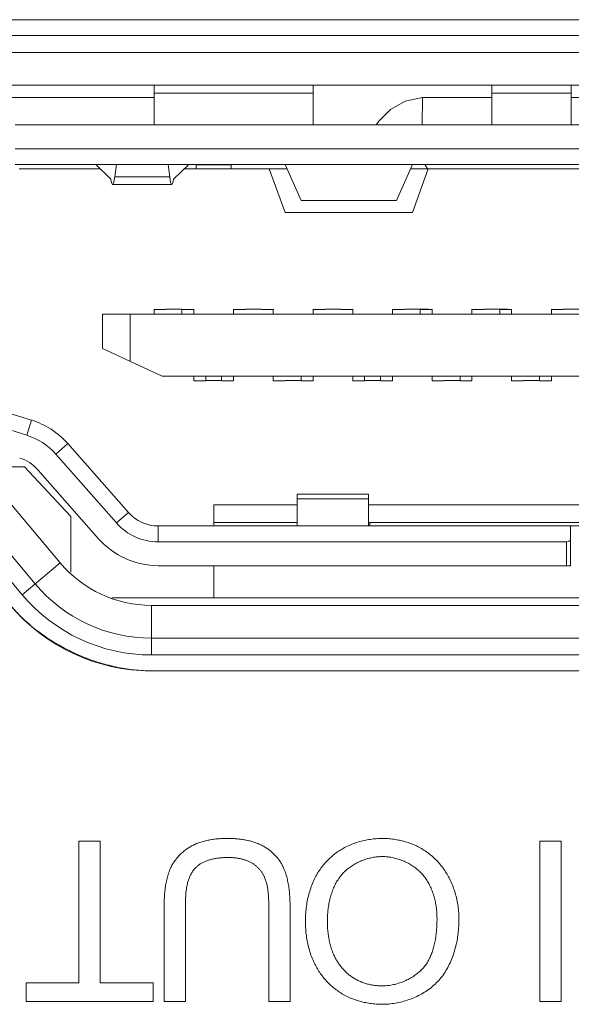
# Model space of a CAD drawing. Header units: millimetres. Extents: x 3925 to 5043, y -86 to 778.
# Tile 87 of 256: x 4316.02 to 4317.76, y -9.51 to -6.41. Entities that reach past the tile are written whole.
import ezdxf

# ---------------------------------------------------------------- set-up
doc = ezdxf.new("R2010")
doc.units = ezdxf.units.MM
doc.header["$LTSCALE"] = 46.255
for name, color, linetype in [('11_190F4G00BDXF_CONTINUOUS_LINE', 7, 'CONTINUOUS'), ('H30K-IO-LABEDXF_CONTINUOUS_LINE', 7, 'CONTINUOUS'), ('H30K-REAR-CODXF_CONTINUOUS_LINE', 7, 'CONTINUOUS'), ('H60-LSM-BASEDXF_CONTINUOUS_LINE', 7, 'CONTINUOUS'), ('LABEL-IO-H30DXF_CONTINUOUS_LINE', 7, 'CONTINUOUS')]:
    doc.layers.add(name, color=color, linetype=linetype)

msp = doc.modelspace()

# ---------------------------------------------------------------- linework, layer by layer
at = {"layer": '11_190F4G00BDXF_CONTINUOUS_LINE', "color": 7, "linetype": 'Continuous', "lineweight": 0}
for p, q in [((4316.4463, -6.6152), (4316.4463, -6.7402)), ((4316.9463, -6.7402), (4316.9463, -6.6152)), ((4317.5088, -6.6152), (4317.5088, -6.7402)), ((4317.7588, -6.7402), (4317.7588, -6.6152)), ((4316.4463, -6.6402), (4316.9463, -6.6402)), ((4317.5088, -6.6402), (4317.7588, -6.6402)), ((4319.2588, -6.7402), (4316.0088, -6.7402)), ((4319.2588, -6.8152), (4316.0088, -6.8152)), ((4319.2588, -6.8652), (4316.0088, -6.8652)), ((4316.0213, -6.8789), (4316.2769, -6.8789)), ((4316.2626, -6.8652), (4316.31, -6.9108)), ((4316.3224, -6.9038), (4316.3274, -6.8652)), ((4316.4953, -6.9038), (4316.4903, -6.8652)), ((4316.5551, -6.8652), (4316.5077, -6.9108)), ((4316.5408, -6.8789), (4316.865, -6.8789)), ((4316.6888, -6.8664), (4316.5788, -6.8664)), ((4316.5788, -6.8664), (4316.5788, -6.8789)), ((4316.6888, -6.8789), (4316.6888, -6.8664)), ((4316.8088, -6.8789), (4316.8588, -7.0164)), ((4316.9088, -6.9777), (4316.8588, -6.8652)), ((4317.2588, -6.8652), (4317.2088, -6.9777)), ((4317.2527, -6.8789), (4318.015, -6.8789)), ((4317.2588, -7.0164), (4317.3089, -6.8789)), ((4316.4953, -6.9038), (4316.3224, -6.9038)), ((4316.3157, -6.9277), (4316.502, -6.9277)), ((4317.2088, -6.9777), (4316.9088, -6.9777)), ((4317.2588, -7.0164), (4316.8588, -7.0164)), ((4316.2838, -7.3364), (4318.9838, -7.3364)), ((4316.2838, -7.3364), (4316.2838, -7.444)), ((4316.3713, -7.4848), (4316.3713, -7.3364)), ((4316.4465, -7.3205), (4316.4463, -7.321)), ((4316.4463, -7.3214), (4316.4838, -7.3214)), ((4316.4463, -7.3214), (4316.4463, -7.3364)), ((4316.4838, -7.3205), (4316.5338, -7.3205)), ((4316.5338, -7.3364), (4316.5338, -7.321)), ((4316.5713, -7.3214), (4316.5338, -7.3214)), ((4316.5713, -7.321), (4316.5715, -7.3204)), ((4316.5713, -7.3364), (4316.5713, -7.3214)), ((4316.6965, -7.3204), (4316.6963, -7.3209)), ((4316.7338, -7.3214), (4316.6963, -7.3214)), ((4316.6963, -7.3214), (4316.6963, -7.3364)), ((4316.7338, -7.3205), (4316.7839, -7.3204)), ((4316.7839, -7.3214), (4316.8213, -7.3214)), ((4316.8213, -7.3209), (4316.8215, -7.3204)), ((4316.8213, -7.3364), (4316.8213, -7.3214)), ((4316.9465, -7.3203), (4316.9463, -7.3209)), ((4316.9838, -7.3214), (4316.9463, -7.3214)), ((4316.9463, -7.3214), (4316.9463, -7.3364)), ((4316.9838, -7.3204), (4317.0339, -7.3204)), ((4317.0339, -7.3214), (4317.0713, -7.3214)), ((4317.0713, -7.3209), (4317.0715, -7.3203)), ((4317.0713, -7.3364), (4317.0713, -7.3214)), ((4317.1965, -7.3202), (4317.1963, -7.3209)), ((4317.2338, -7.3214), (4317.1963, -7.3214)), ((4317.1963, -7.3214), (4317.1963, -7.3364)), ((4317.2338, -7.3203), (4317.2838, -7.3203)), ((4317.2838, -7.3203), (4317.2991, -7.3203)), ((4317.2838, -7.3364), (4317.2838, -7.3209)), ((4317.2838, -7.3214), (4317.3213, -7.3214)), ((4317.2991, -7.3203), (4317.3085, -7.3203)), ((4317.3213, -7.3208), (4317.3215, -7.3202)), ((4317.3213, -7.3364), (4317.3213, -7.3214)), ((4317.4465, -7.3202), (4317.4463, -7.3208)), ((4317.4838, -7.3214), (4317.4463, -7.3214)), ((4317.4463, -7.3214), (4317.4463, -7.3364)), ((4317.4838, -7.3202), (4317.5338, -7.3202)), ((4317.5338, -7.3202), (4317.5491, -7.3202)), ((4317.5338, -7.3364), (4317.5338, -7.3202)), ((4317.5338, -7.3214), (4317.5713, -7.3214)), ((4317.5491, -7.3202), (4317.5585, -7.3202)), ((4317.5713, -7.3208), (4317.5715, -7.3201)), ((4317.5713, -7.3364), (4317.5713, -7.3214)), ((4317.6965, -7.3201), (4317.6963, -7.3208)), ((4317.7338, -7.3214), (4317.6963, -7.3214)), ((4317.6963, -7.3214), (4317.6963, -7.3364)), ((4317.7338, -7.3202), (4317.7838, -7.3201)), ((4316.2838, -7.444), (4316.4713, -7.5314)), ((4316.4713, -7.5314), (4318.7963, -7.5314)), ((4316.5713, -7.5314), (4316.5713, -7.5459)), ((4316.6088, -7.5455), (4316.6088, -7.5314)), ((4316.6588, -7.5314), (4316.6588, -7.5455)), ((4316.6963, -7.5459), (4316.6963, -7.5314)), ((4316.8213, -7.5314), (4316.8213, -7.5459)), ((4316.9088, -7.5314), (4316.9088, -7.5459)), ((4316.9463, -7.5459), (4316.9463, -7.5314)), ((4317.0713, -7.5314), (4317.0713, -7.5459)), ((4317.1088, -7.5454), (4317.1088, -7.5315)), ((4317.1588, -7.5314), (4317.1588, -7.5459)), ((4317.1963, -7.5459), (4317.1963, -7.5314)), ((4317.3213, -7.5314), (4317.3213, -7.5459)), ((4317.4088, -7.5314), (4317.4088, -7.5459)), ((4317.4463, -7.5459), (4317.4463, -7.5314)), ((4317.5713, -7.5314), (4317.5713, -7.5459)), ((4317.6588, -7.5314), (4317.6588, -7.5459)), ((4317.6963, -7.5459), (4317.6963, -7.5314)), ((4316.6089, -7.5459), (4316.5713, -7.5459)), ((4316.6088, -7.5459), (4316.5713, -7.5459)), ((4316.6089, -7.545), (4316.6589, -7.5449)), ((4316.6963, -7.5459), (4316.6588, -7.5459)), ((4316.6589, -7.5459), (4316.6963, -7.5459)), ((4316.8589, -7.5459), (4316.8213, -7.5459)), ((4316.8589, -7.5459), (4316.8213, -7.5459)), ((4316.8589, -7.5449), (4316.9088, -7.5449)), ((4316.9089, -7.5459), (4316.9463, -7.5459)), ((4317.1089, -7.5459), (4317.0713, -7.5459)), ((4317.1089, -7.5449), (4317.1588, -7.5448)), ((4317.1588, -7.5459), (4317.1963, -7.5459)), ((4317.3589, -7.5459), (4317.3213, -7.5459)), ((4317.3589, -7.5448), (4317.4088, -7.5448)), ((4317.4088, -7.5459), (4317.4463, -7.5459)), ((4317.6089, -7.5459), (4317.5713, -7.5459)), ((4317.6089, -7.5447), (4317.6588, -7.5447)), ((4317.6588, -7.5459), (4317.6963, -7.5459)), ((4315.9721, -7.6423), (4316.0601, -7.6694)), ((4316.0601, -7.6694), (4316.0454, -7.7172)), ((4316.0454, -7.7172), (4315.9574, -7.6901)), ((4316.1367, -7.7762), (4316.1743, -7.7432)), ((4316.1743, -7.7432), (4316.3653, -7.9602)), ((4316.1367, -7.7762), (4316.3277, -7.9933)), ((4316.0388, -7.8164), (4315.8963, -7.8164)), ((4316.0388, -7.8164), (4316.1838, -7.9733)), ((4316.2714, -8.0428), (4316.0804, -7.8258)), ((4317.1213, -7.9027), (4316.8963, -7.9027)), ((4316.8963, -7.9027), (4316.8963, -8.0027)), ((4317.1213, -8.0027), (4317.1213, -7.9027)), ((4317.1213, -7.9177), (4316.8963, -7.9177)), ((4316.3653, -7.9602), (4316.3277, -7.9933)), ((4316.6338, -7.9364), (4316.8963, -7.9364)), ((4316.6338, -8.0027), (4316.6338, -7.9364)), ((4317.1213, -7.9364), (4318.1463, -7.9364)), ((4316.1838, -7.9733), (4316.1838, -8.1481)), ((4316.8963, -7.9914), (4316.6338, -7.9914)), ((4316.6338, -7.9922), (4316.8963, -7.9922)), ((4318.1463, -7.9914), (4317.1213, -7.9914)), ((4317.1213, -7.9922), (4318.1463, -7.9922)), ((4317.1252, -8.0027), (4317.1252, -7.9914)), ((4316.4591, -8.0027), (4318.8086, -8.0027)), ((4316.4591, -8.0527), (4316.4591, -8.0027)), ((4317.7563, -8.1277), (4317.7563, -8.0027)), ((4317.7438, -8.0527), (4316.4591, -8.0527)), ((4317.7438, -8.1277), (4317.7438, -8.0527)), ((4316.4591, -8.1277), (4317.7563, -8.1277)), ((4316.6338, -8.2289), (4316.6338, -8.1277)), ((4318.9543, -8.2289), (4316.3133, -8.2289))]:
    msp.add_line(p, q, dxfattribs=at)
for centre, radius, start, end in [((4315.9866, -7.9083), 0.25, 41.3478, 72.8973), ((4315.9866, -7.9083), 0.2, 41.3478, 72.8975), ((4315.9866, -7.9083), 0.125, 41.3478, 72.8973), ((4316.4591, -7.8777), 0.125, 221.3478, 270), ((4316.4591, -7.8777), 0.175, 221.3472, 270), ((4316.4591, -7.8777), 0.25, 221.3478, 270)]:
    msp.add_arc(centre, radius, start, end, dxfattribs=at)
for centre, major_axis, ratio, start_param, end_param in [((4316.3157, -6.7527), (0, 0.175), 0.075758, 2.698682, 3.670149), ((4316.502, -6.7527), (0, 0.175), 0.075758, -3.670149, -2.698682), ((4317.7438, -8.0454), (0.0125, 0), 0.57735, -1.570796, 0)]:
    msp.add_ellipse(centre, major_axis=major_axis, ratio=ratio, start_param=start_param, end_param=end_param, dxfattribs=at)
at = {"layer": 'H30K-IO-LABEDXF_CONTINUOUS_LINE', "color": 7, "linetype": 'Continuous', "lineweight": 0}
for p, q in [((4315.8838, -6.409), (4319.3838, -6.409)), ((4318.8296, -8.4586), (4316.438, -8.4586)), ((4316.2098, -8.9948), (4316.2768, -8.9948)), ((4316.2098, -9.4407), (4316.2098, -8.9948)), ((4316.2768, -8.9948), (4316.2768, -9.4407)), ((4317.6597, -8.9948), (4317.7267, -8.9948)), ((4317.6597, -9.5), (4317.6597, -8.9948)), ((4317.7267, -8.9948), (4317.7267, -9.5)), ((4316.5447, -9.2025), (4316.5446, -9.5)), ((4316.5447, -9.1965), (4316.5447, -9.2025)), ((4316.8071, -9.1957), (4316.807, -9.1893)), ((4316.8071, -9.2021), (4316.8071, -9.1957)), ((4316.8071, -9.5), (4316.8071, -9.2021)), ((4316.8741, -9.2038), (4316.8741, -9.5)), ((4316.0433, -9.4407), (4316.2098, -9.4407)), ((4316.0433, -9.5), (4316.0433, -9.4407)), ((4316.2768, -9.4407), (4316.4433, -9.4407)), ((4316.4433, -9.4407), (4316.4433, -9.5)), ((4316.4433, -9.5), (4316.0433, -9.5)), ((4316.5446, -9.5), (4316.4776, -9.5)), ((4316.8741, -9.5), (4316.8071, -9.5)), ((4317.7267, -9.5), (4317.6597, -9.5))]:
    msp.add_line(p, q, dxfattribs=at)
for points in [[(4316.0745, -8.3293), (4316.0692, -8.3252), (4316.064, -8.3209), (4316.0588, -8.3166), (4316.0537, -8.3123), (4316.0486, -8.3079), (4316.0436, -8.3034), (4316.0386, -8.2989), (4316.0337, -8.2943), (4316.0289, -8.2897), (4316.0242, -8.2851), (4316.0195, -8.2804), (4316.0149, -8.2756), (4316.0103, -8.2708), (4316.0059, -8.2659), (4316.0015, -8.261), (4315.9971, -8.2561), (4315.9929, -8.2511)], [(4316.1013, -8.349), (4316.0983, -8.3469), (4316.0952, -8.3448), (4316.0922, -8.3426), (4316.0892, -8.3404), (4316.0863, -8.3383), (4316.0833, -8.3361), (4316.0804, -8.3338), (4316.0775, -8.3316), (4316.0745, -8.3293)], [(4316.1307, -8.3682), (4316.1274, -8.3661), (4316.1241, -8.3641), (4316.1208, -8.362), (4316.1175, -8.3599), (4316.1142, -8.3577), (4316.111, -8.3556), (4316.1077, -8.3534), (4316.1045, -8.3512), (4316.1013, -8.349)], [(4316.1658, -8.3881), (4316.1623, -8.3863), (4316.1587, -8.3843), (4316.1551, -8.3824), (4316.1516, -8.3804), (4316.1481, -8.3784), (4316.1446, -8.3764), (4316.1411, -8.3744), (4316.1376, -8.3723), (4316.1341, -8.3703), (4316.1307, -8.3682)], [(4316.2221, -8.4144), (4316.2173, -8.4124), (4316.2125, -8.4104), (4316.2078, -8.4083), (4316.2031, -8.4062), (4316.1983, -8.4041), (4316.1936, -8.4019), (4316.189, -8.3997), (4316.1843, -8.3975), (4316.1796, -8.3952), (4316.175, -8.3929), (4316.1704, -8.3905), (4316.1658, -8.3881)], [(4316.2931, -8.4385), (4316.2875, -8.4369), (4316.282, -8.4354), (4316.2765, -8.4337), (4316.271, -8.432), (4316.2655, -8.4303), (4316.26, -8.4284), (4316.2546, -8.4266), (4316.2491, -8.4247), (4316.2437, -8.4227), (4316.2383, -8.4207), (4316.2328, -8.4186), (4316.2275, -8.4165), (4316.2221, -8.4144)], [(4316.3259, -8.4465), (4316.3223, -8.4457), (4316.3186, -8.4449), (4316.315, -8.444), (4316.3113, -8.4432), (4316.3077, -8.4423), (4316.304, -8.4414), (4316.3004, -8.4404), (4316.2967, -8.4395), (4316.2931, -8.4385)], [(4316.438, -8.4586), (4316.4315, -8.4586), (4316.4249, -8.4585), (4316.4183, -8.4583), (4316.4118, -8.4579), (4316.4052, -8.4576), (4316.3986, -8.4571), (4316.392, -8.4565), (4316.3854, -8.4559), (4316.3788, -8.4552), (4316.3722, -8.4544), (4316.3656, -8.4535), (4316.3589, -8.4525), (4316.3523, -8.4515), (4316.3457, -8.4503), (4316.3391, -8.4491), (4316.3325, -8.4478), (4316.3259, -8.4465)], [(4316.5569, -9.0145), (4316.56, -9.0126), (4316.5632, -9.0108), (4316.5664, -9.009), (4316.5697, -9.0073), (4316.573, -9.0058), (4316.5764, -9.0042), (4316.5798, -9.0028), (4316.5832, -9.0014), (4316.5867, -9.0001), (4316.5901, -8.9989), (4316.5937, -8.9977), (4316.5972, -8.9966), (4316.6008, -8.9956), (4316.6044, -8.9946), (4316.608, -8.9937), (4316.6117, -8.9928), (4316.6153, -8.992), (4316.619, -8.9913), (4316.6227, -8.9906), (4316.6264, -8.99), (4316.6301, -8.9894), (4316.6338, -8.9889), (4316.6375, -8.9884), (4316.6413, -8.988), (4316.645, -8.9877), (4316.6487, -8.9874), (4316.6525, -8.9871), (4316.6562, -8.9869), (4316.6599, -8.9867), (4316.6636, -8.9865), (4316.6673, -8.9864), (4316.671, -8.9864), (4316.6747, -8.9864)], [(4316.6747, -8.9864), (4316.6785, -8.9864), (4316.6824, -8.9864), (4316.6862, -8.9865), (4316.6901, -8.9867), (4316.6939, -8.9868), (4316.6978, -8.987), (4316.7017, -8.9873), (4316.7055, -8.9876), (4316.7094, -8.988), (4316.7133, -8.9884), (4316.7171, -8.9888), (4316.721, -8.9893), (4316.7248, -8.9899), (4316.7287, -8.9905), (4316.7325, -8.9912), (4316.7363, -8.9919), (4316.7401, -8.9927), (4316.7439, -8.9935), (4316.7477, -8.9944), (4316.7514, -8.9954), (4316.7551, -8.9965), (4316.7588, -8.9976), (4316.7624, -8.9987), (4316.7661, -9), (4316.7697, -9.0013), (4316.7732, -9.0027), (4316.7768, -9.0042), (4316.7803, -9.0057), (4316.7837, -9.0073), (4316.7871, -9.0091), (4316.7905, -9.0108)], [(4317.0412, -9.0175), (4317.0453, -9.0153), (4317.0495, -9.0132), (4317.0538, -9.0111), (4317.0581, -9.0091), (4317.0624, -9.0072), (4317.0668, -9.0054), (4317.0712, -9.0037), (4317.0756, -9.002), (4317.0801, -9.0004), (4317.0846, -8.9989), (4317.0891, -8.9975), (4317.0937, -8.9962), (4317.0983, -8.9949), (4317.1029, -8.9938), (4317.1076, -8.9927), (4317.1122, -8.9917), (4317.1169, -8.9908), (4317.1216, -8.9899), (4317.1263, -8.9892), (4317.131, -8.9885), (4317.1357, -8.988), (4317.1404, -8.9875), (4317.1451, -8.9871), (4317.1498, -8.9868), (4317.1545, -8.9865), (4317.1593, -8.9864), (4317.1639, -8.9864)], [(4317.1639, -8.9864), (4317.1685, -8.9864), (4317.1731, -8.9865), (4317.1777, -8.9867), (4317.1823, -8.987), (4317.1869, -8.9874), (4317.1914, -8.9878), (4317.196, -8.9884), (4317.2006, -8.989), (4317.2052, -8.9897), (4317.2098, -8.9905), (4317.2143, -8.9913), (4317.2189, -8.9923), (4317.2234, -8.9933), (4317.2279, -8.9944), (4317.2324, -8.9956), (4317.2369, -8.9969), (4317.2413, -8.9982), (4317.2457, -8.9996), (4317.2501, -9.0012), (4317.2544, -9.0028), (4317.2587, -9.0044), (4317.263, -9.0062), (4317.2672, -9.008), (4317.2714, -9.01), (4317.2755, -9.012), (4317.2796, -9.0141), (4317.2837, -9.0162), (4317.2876, -9.0185), (4317.2915, -9.0208)], [(4316.4948, -9.0873), (4316.4959, -9.0845), (4316.4971, -9.0817), (4316.4983, -9.079), (4316.4996, -9.0763), (4316.501, -9.0736), (4316.5025, -9.071), (4316.504, -9.0683), (4316.5055, -9.0657), (4316.5072, -9.0632), (4316.5088, -9.0606), (4316.5106, -9.0581), (4316.5124, -9.0556), (4316.5142, -9.0532), (4316.5161, -9.0508), (4316.518, -9.0484), (4316.52, -9.0461), (4316.522, -9.0438), (4316.5241, -9.0415), (4316.5262, -9.0393), (4316.5284, -9.0371), (4316.5306, -9.035), (4316.5328, -9.0329), (4316.5351, -9.0308), (4316.5374, -9.0288), (4316.5397, -9.0268), (4316.5421, -9.0249), (4316.5445, -9.0231), (4316.5469, -9.0213), (4316.5494, -9.0195), (4316.5518, -9.0178), (4316.5543, -9.0161), (4316.5569, -9.0145)], [(4316.7905, -9.0108), (4316.7931, -9.0123), (4316.7957, -9.0138), (4316.7983, -9.0154), (4316.8008, -9.017), (4316.8033, -9.0187), (4316.8058, -9.0205), (4316.8083, -9.0223), (4316.8107, -9.0242), (4316.8131, -9.0261), (4316.8154, -9.0281), (4316.8177, -9.0301), (4316.82, -9.0322), (4316.8222, -9.0343), (4316.8244, -9.0364), (4316.8265, -9.0386), (4316.8286, -9.0409), (4316.8307, -9.0432), (4316.8327, -9.0455), (4316.8346, -9.0479), (4316.8365, -9.0503), (4316.8384, -9.0527), (4316.8402, -9.0552), (4316.8419, -9.0577), (4316.8436, -9.0603), (4316.8452, -9.0628), (4316.8468, -9.0655), (4316.8483, -9.0681), (4316.8497, -9.0707), (4316.8511, -9.0734), (4316.8524, -9.0761), (4316.8537, -9.0789), (4316.8548, -9.0816)], [(4316.9533, -9.1093), (4316.9553, -9.1055), (4316.9574, -9.1018), (4316.9595, -9.0981), (4316.9617, -9.0944), (4316.964, -9.0908), (4316.9663, -9.0872), (4316.9687, -9.0837), (4316.9712, -9.0801), (4316.9738, -9.0767), (4316.9764, -9.0732), (4316.9791, -9.0699), (4316.9819, -9.0665), (4316.9847, -9.0633), (4316.9876, -9.06), (4316.9906, -9.0569), (4316.9936, -9.0538), (4316.9967, -9.0507), (4316.9998, -9.0477), (4317.003, -9.0448), (4317.0062, -9.042), (4317.0095, -9.0392), (4317.0128, -9.0365), (4317.0162, -9.0338), (4317.0196, -9.0313), (4317.0231, -9.0288), (4317.0267, -9.0264), (4317.0302, -9.024), (4317.0338, -9.0218), (4317.0375, -9.0196), (4317.0412, -9.0175)], [(4316.6805, -9.0463), (4316.6779, -9.0464), (4316.6753, -9.0464), (4316.6727, -9.0464), (4316.6701, -9.0465), (4316.6675, -9.0466), (4316.6648, -9.0468), (4316.6622, -9.0469), (4316.6595, -9.0471), (4316.6569, -9.0473), (4316.6542, -9.0476), (4316.6515, -9.0479), (4316.6488, -9.0482), (4316.6462, -9.0485), (4316.6435, -9.0489), (4316.6408, -9.0493), (4316.6382, -9.0498), (4316.6355, -9.0503), (4316.6329, -9.0508), (4316.6303, -9.0514), (4316.6277, -9.052), (4316.6251, -9.0527), (4316.6225, -9.0534), (4316.6199, -9.0541), (4316.6174, -9.0549), (4316.6149, -9.0557), (4316.6124, -9.0566), (4316.61, -9.0575), (4316.6075, -9.0585), (4316.6051, -9.0596), (4316.6028, -9.0606), (4316.6004, -9.0618), (4316.5981, -9.0629), (4316.5959, -9.0642), (4316.5937, -9.0655), (4316.5915, -9.0668), (4316.5893, -9.0682), (4316.5873, -9.0697), (4316.5852, -9.0712), (4316.5832, -9.0728), (4316.5813, -9.0744), (4316.5794, -9.0761), (4316.5776, -9.0779), (4316.5758, -9.0797)], [(4316.753, -9.0633), (4316.7509, -9.0621), (4316.7488, -9.061), (4316.7466, -9.0599), (4316.7445, -9.0589), (4316.7423, -9.0579), (4316.74, -9.057), (4316.7378, -9.0561), (4316.7355, -9.0552), (4316.7332, -9.0544), (4316.7309, -9.0537), (4316.7286, -9.0529), (4316.7263, -9.0523), (4316.7239, -9.0516), (4316.7215, -9.051), (4316.7192, -9.0505), (4316.7168, -9.0499), (4316.7144, -9.0495), (4316.712, -9.049), (4316.7096, -9.0486), (4316.7071, -9.0482), (4316.7047, -9.0479), (4316.7023, -9.0476), (4316.6999, -9.0473), (4316.6974, -9.0471), (4316.695, -9.0469), (4316.6926, -9.0467), (4316.6901, -9.0466), (4316.6877, -9.0465), (4316.6853, -9.0464), (4316.6829, -9.0464), (4316.6805, -9.0463)], [(4317.1643, -9.0435), (4317.1605, -9.0436), (4317.1568, -9.0437), (4317.153, -9.0439), (4317.1492, -9.0442), (4317.1454, -9.0446), (4317.1416, -9.0451), (4317.1378, -9.0457), (4317.134, -9.0464), (4317.1302, -9.0471), (4317.1264, -9.048), (4317.1226, -9.0489), (4317.1189, -9.0499), (4317.1151, -9.051), (4317.1114, -9.0521), (4317.1077, -9.0534), (4317.104, -9.0547), (4317.1004, -9.0561), (4317.0968, -9.0576), (4317.0932, -9.0591), (4317.0897, -9.0608), (4317.0861, -9.0625), (4317.0827, -9.0643), (4317.0793, -9.0661), (4317.0759, -9.068), (4317.0726, -9.07), (4317.0693, -9.0721), (4317.0661, -9.0742), (4317.0629, -9.0764), (4317.0598, -9.0787), (4317.0568, -9.081), (4317.0538, -9.0834), (4317.0509, -9.0859), (4317.0481, -9.0885), (4317.0454, -9.0911), (4317.0427, -9.0937), (4317.0401, -9.0964)], [(4317.2874, -9.096), (4317.2848, -9.0932), (4317.282, -9.0905), (4317.2792, -9.0879), (4317.2763, -9.0853), (4317.2733, -9.0828), (4317.2703, -9.0804), (4317.2672, -9.078), (4317.264, -9.0757), (4317.2608, -9.0735), (4317.2575, -9.0713), (4317.2541, -9.0692), (4317.2507, -9.0672), (4317.2473, -9.0653), (4317.2438, -9.0634), (4317.2402, -9.0616), (4317.2366, -9.0599), (4317.233, -9.0583), (4317.2293, -9.0568), (4317.2256, -9.0553), (4317.2219, -9.0539), (4317.2181, -9.0526), (4317.2143, -9.0514), (4317.2105, -9.0502), (4317.2067, -9.0492), (4317.2029, -9.0482), (4317.199, -9.0473), (4317.1952, -9.0465), (4317.1913, -9.0458), (4317.1874, -9.0452), (4317.1836, -9.0447), (4317.1797, -9.0443), (4317.1758, -9.0439), (4317.172, -9.0437), (4317.1681, -9.0436), (4317.1643, -9.0435)], [(4317.2915, -9.0208), (4317.2954, -9.0233), (4317.2992, -9.0258), (4317.3029, -9.0283), (4317.3066, -9.031), (4317.3103, -9.0338), (4317.3139, -9.0366), (4317.3175, -9.0395), (4317.321, -9.0425), (4317.3244, -9.0455), (4317.3278, -9.0487), (4317.3311, -9.0519), (4317.3344, -9.0551), (4317.3376, -9.0584), (4317.3407, -9.0618), (4317.3438, -9.0653), (4317.3468, -9.0688), (4317.3497, -9.0724), (4317.3526, -9.076), (4317.3553, -9.0797), (4317.358, -9.0834), (4317.3607, -9.0872), (4317.3632, -9.091), (4317.3657, -9.0949), (4317.368, -9.0988), (4317.3703, -9.1027), (4317.3725, -9.1067), (4317.3746, -9.1107), (4317.3767, -9.1148)], [(4316.5758, -9.0797), (4316.5738, -9.0819), (4316.572, -9.0842), (4316.5702, -9.0865), (4316.5684, -9.0888), (4316.5668, -9.0912), (4316.5653, -9.0937), (4316.5638, -9.0962), (4316.5624, -9.0987), (4316.561, -9.1013), (4316.5597, -9.1039), (4316.5585, -9.1066), (4316.5574, -9.1093), (4316.5563, -9.112), (4316.5553, -9.1148), (4316.5544, -9.1176), (4316.5535, -9.1205), (4316.5526, -9.1234), (4316.5518, -9.1263), (4316.5511, -9.1292), (4316.5504, -9.1322), (4316.5498, -9.1351), (4316.5492, -9.1381), (4316.5487, -9.1411), (4316.5482, -9.1442), (4316.5477, -9.1472), (4316.5473, -9.1503), (4316.547, -9.1533), (4316.5466, -9.1564), (4316.5463, -9.1595), (4316.546, -9.1626), (4316.5458, -9.1657), (4316.5456, -9.1688), (4316.5454, -9.1719), (4316.5452, -9.175), (4316.5451, -9.1781), (4316.545, -9.1812), (4316.5449, -9.1842), (4316.5448, -9.1873), (4316.5448, -9.1904), (4316.5447, -9.1965)], [(4316.7949, -9.1114), (4316.7941, -9.1095), (4316.7933, -9.1076), (4316.7924, -9.1057), (4316.7915, -9.1038), (4316.7905, -9.102), (4316.7895, -9.1001), (4316.7885, -9.0983), (4316.7874, -9.0965), (4316.7863, -9.0947), (4316.7851, -9.093), (4316.7839, -9.0913), (4316.7827, -9.0896), (4316.7814, -9.0879), (4316.7801, -9.0862), (4316.7787, -9.0846), (4316.7773, -9.083), (4316.7759, -9.0814), (4316.7744, -9.0799), (4316.7729, -9.0784), (4316.7714, -9.0769), (4316.7699, -9.0755), (4316.7683, -9.0741), (4316.7667, -9.0727), (4316.7651, -9.0714), (4316.7634, -9.0701), (4316.7617, -9.0689), (4316.76, -9.0677), (4316.7583, -9.0665), (4316.7566, -9.0654), (4316.7548, -9.0643), (4316.753, -9.0633)], [(4316.4776, -9.5), (4316.4776, -9.2039), (4316.4777, -9.1995), (4316.4777, -9.1951), (4316.4778, -9.1907), (4316.4779, -9.1863), (4316.4781, -9.1819), (4316.4783, -9.1775), (4316.4785, -9.1731), (4316.4787, -9.1687), (4316.479, -9.1643), (4316.4794, -9.1599), (4316.4798, -9.1555), (4316.4802, -9.1511), (4316.4808, -9.1468), (4316.4813, -9.1424), (4316.4819, -9.138), (4316.4826, -9.1337), (4316.4833, -9.1294), (4316.4841, -9.1251), (4316.485, -9.1208), (4316.486, -9.1165), (4316.487, -9.1122), (4316.4881, -9.108), (4316.4892, -9.1038), (4316.4905, -9.0996), (4316.4918, -9.0955), (4316.4933, -9.0914), (4316.4948, -9.0873)], [(4316.807, -9.1893), (4316.8069, -9.1861), (4316.8068, -9.1829), (4316.8067, -9.1798), (4316.8066, -9.1766), (4316.8065, -9.1734), (4316.8063, -9.1702), (4316.8061, -9.167), (4316.8059, -9.1638), (4316.8056, -9.1606), (4316.8053, -9.1574), (4316.805, -9.1543), (4316.8046, -9.1511), (4316.8041, -9.148), (4316.8037, -9.1448), (4316.8032, -9.1417), (4316.8026, -9.1386), (4316.802, -9.1355), (4316.8013, -9.1324), (4316.8006, -9.1294), (4316.7998, -9.1263), (4316.7989, -9.1233), (4316.798, -9.1203), (4316.797, -9.1173), (4316.796, -9.1143), (4316.7949, -9.1114)], [(4316.8548, -9.0816), (4316.8565, -9.0857), (4316.858, -9.0898), (4316.8595, -9.094), (4316.8609, -9.0982), (4316.8622, -9.1024), (4316.8634, -9.1067), (4316.8645, -9.111), (4316.8655, -9.1153), (4316.8665, -9.1196), (4316.8674, -9.1239), (4316.8682, -9.1283), (4316.869, -9.1327), (4316.8697, -9.1371), (4316.8703, -9.1415), (4316.8709, -9.1459), (4316.8714, -9.1504), (4316.8719, -9.1548), (4316.8723, -9.1593), (4316.8726, -9.1637), (4316.873, -9.1682), (4316.8732, -9.1727), (4316.8735, -9.1771), (4316.8737, -9.1816), (4316.8738, -9.1861), (4316.8739, -9.1905), (4316.874, -9.195), (4316.8741, -9.1994), (4316.8741, -9.2038)], [(4316.9223, -9.2466), (4316.9223, -9.2414), (4316.9225, -9.2362), (4316.9227, -9.2309), (4316.9229, -9.2257), (4316.9233, -9.2204), (4316.9237, -9.2152), (4316.9243, -9.2099), (4316.9249, -9.2047), (4316.9256, -9.1994), (4316.9264, -9.1942), (4316.9272, -9.189), (4316.9282, -9.1838), (4316.9292, -9.1786), (4316.9304, -9.1734), (4316.9316, -9.1683), (4316.9329, -9.1632), (4316.9343, -9.1581), (4316.9358, -9.153), (4316.9373, -9.148), (4316.939, -9.143), (4316.9408, -9.138), (4316.9426, -9.1331), (4316.9446, -9.1283), (4316.9466, -9.1234), (4316.9488, -9.1187), (4316.951, -9.1139), (4316.9533, -9.1093)], [(4317.0401, -9.0964), (4317.0374, -9.0995), (4317.0347, -9.1027), (4317.0321, -9.106), (4317.0296, -9.1093), (4317.0272, -9.1127), (4317.0249, -9.1162), (4317.0227, -9.1197), (4317.0205, -9.1233), (4317.0185, -9.127), (4317.0165, -9.1307), (4317.0146, -9.1345), (4317.0128, -9.1383), (4317.0111, -9.1422), (4317.0095, -9.1461), (4317.0079, -9.1501), (4317.0064, -9.1541), (4317.005, -9.1582), (4317.0037, -9.1623), (4317.0024, -9.1664), (4317.0012, -9.1705), (4317.0001, -9.1747), (4316.9991, -9.1789), (4316.9981, -9.1831), (4316.9972, -9.1873), (4316.9964, -9.1915), (4316.9956, -9.1958), (4316.995, -9.2001), (4316.9943, -9.2043), (4316.9938, -9.2086), (4316.9933, -9.2129), (4316.9928, -9.2171), (4316.9925, -9.2214), (4316.9921, -9.2257), (4316.9919, -9.2299), (4316.9917, -9.2341), (4316.9916, -9.2384), (4316.9915, -9.2425), (4316.9914, -9.2467)], [(4317.3365, -9.2395), (4317.3364, -9.2355), (4317.3364, -9.2315), (4317.3362, -9.2275), (4317.336, -9.2234), (4317.3357, -9.2193), (4317.3354, -9.2153), (4317.335, -9.2112), (4317.3345, -9.2071), (4317.334, -9.203), (4317.3334, -9.1989), (4317.3327, -9.1948), (4317.332, -9.1908), (4317.3312, -9.1867), (4317.3303, -9.1826), (4317.3294, -9.1786), (4317.3283, -9.1746), (4317.3273, -9.1706), (4317.3261, -9.1666), (4317.3249, -9.1626), (4317.3236, -9.1587), (4317.3223, -9.1548), (4317.3208, -9.1509), (4317.3193, -9.1471), (4317.3177, -9.1433), (4317.3161, -9.1396), (4317.3143, -9.1359), (4317.3125, -9.1322), (4317.3106, -9.1286), (4317.3087, -9.1251), (4317.3066, -9.1216), (4317.3045, -9.1182), (4317.3023, -9.1148), (4317.3, -9.1115), (4317.2977, -9.1082), (4317.2952, -9.1051), (4317.2927, -9.102), (4317.2901, -9.0989), (4317.2874, -9.096)], [(4317.3767, -9.1148), (4317.3789, -9.1195), (4317.381, -9.1242), (4317.3831, -9.129), (4317.385, -9.1338), (4317.3869, -9.1386), (4317.3887, -9.1435), (4317.3904, -9.1484), (4317.392, -9.1534), (4317.3936, -9.1584), (4317.395, -9.1634), (4317.3963, -9.1685), (4317.3976, -9.1736), (4317.3988, -9.1787), (4317.3999, -9.1838), (4317.4008, -9.1889), (4317.4017, -9.1941), (4317.4025, -9.1993), (4317.4033, -9.2044), (4317.4039, -9.2096), (4317.4044, -9.2148), (4317.4048, -9.22), (4317.4052, -9.2252), (4317.4054, -9.2304), (4317.4055, -9.2355), (4317.4056, -9.2407)], [(4316.9518, -9.3819), (4316.9496, -9.3773), (4316.9475, -9.3726), (4316.9454, -9.3679), (4316.9435, -9.3632), (4316.9416, -9.3583), (4316.9398, -9.3535), (4316.9382, -9.3486), (4316.9366, -9.3437), (4316.9351, -9.3387), (4316.9337, -9.3337), (4316.9323, -9.3287), (4316.9311, -9.3237), (4316.9299, -9.3186), (4316.9289, -9.3135), (4316.9279, -9.3084), (4316.927, -9.3033), (4316.9261, -9.2982), (4316.9254, -9.293), (4316.9247, -9.2879), (4316.9242, -9.2827), (4316.9237, -9.2775), (4316.9232, -9.2724), (4316.9229, -9.2672), (4316.9226, -9.2621), (4316.9224, -9.2569), (4316.9223, -9.2518), (4316.9223, -9.2466)], [(4316.9914, -9.2467), (4316.9915, -9.2508), (4316.9915, -9.2548), (4316.9917, -9.2589), (4316.9918, -9.263), (4316.9921, -9.2671), (4316.9923, -9.2712), (4316.9927, -9.2753), (4316.9931, -9.2793), (4316.9935, -9.2834), (4316.994, -9.2875), (4316.9945, -9.2916), (4316.9952, -9.2956), (4316.9958, -9.2997), (4316.9966, -9.3037), (4316.9974, -9.3077), (4316.9982, -9.3117), (4316.9992, -9.3157), (4317.0002, -9.3197), (4317.0012, -9.3236), (4317.0024, -9.3275), (4317.0036, -9.3314), (4317.0048, -9.3353), (4317.0062, -9.3391), (4317.0076, -9.343), (4317.0091, -9.3467), (4317.0106, -9.3505), (4317.0123, -9.3542)], [(4317.2853, -9.4019), (4317.2881, -9.3992), (4317.2908, -9.3963), (4317.2935, -9.3934), (4317.296, -9.3903), (4317.2984, -9.3872), (4317.3008, -9.3841), (4317.303, -9.3808), (4317.3052, -9.3775), (4317.3072, -9.3741), (4317.3092, -9.3707), (4317.3111, -9.3672), (4317.3129, -9.3636), (4317.3147, -9.36), (4317.3163, -9.3563), (4317.3179, -9.3526), (4317.3194, -9.3488), (4317.3208, -9.345), (4317.3222, -9.3411), (4317.3234, -9.3372), (4317.3246, -9.3333), (4317.3258, -9.3294), (4317.3268, -9.3254), (4317.3278, -9.3213), (4317.3288, -9.3173), (4317.3296, -9.3132), (4317.3305, -9.3091), (4317.3312, -9.305), (4317.3319, -9.3009), (4317.3326, -9.2968), (4317.3331, -9.2927), (4317.3337, -9.2885), (4317.3341, -9.2844), (4317.3346, -9.2803), (4317.335, -9.2761), (4317.3353, -9.272), (4317.3356, -9.2679), (4317.3358, -9.2638), (4317.336, -9.2597), (4317.3362, -9.2556), (4317.3363, -9.2515), (4317.3364, -9.2475), (4317.3365, -9.2435), (4317.3365, -9.2395)], [(4317.4056, -9.2407), (4317.4056, -9.2462), (4317.4054, -9.2517), (4317.4052, -9.2573), (4317.4049, -9.2628), (4317.4045, -9.2684), (4317.4041, -9.274), (4317.4035, -9.2796), (4317.4029, -9.2852), (4317.4022, -9.2908), (4317.4013, -9.2964), (4317.4004, -9.3021), (4317.3994, -9.3076), (4317.3983, -9.3132), (4317.3971, -9.3188), (4317.3958, -9.3243), (4317.3944, -9.3299), (4317.393, -9.3354), (4317.3914, -9.3408), (4317.3897, -9.3462), (4317.3879, -9.3516), (4317.3861, -9.357), (4317.3841, -9.3623), (4317.382, -9.3675), (4317.3798, -9.3727), (4317.3775, -9.3778), (4317.3751, -9.3829), (4317.3726, -9.3879), (4317.37, -9.3928), (4317.3673, -9.3977), (4317.3645, -9.4025), (4317.3616, -9.4072), (4317.3586, -9.4118), (4317.3554, -9.4163), (4317.3522, -9.4207), (4317.3488, -9.4251), (4317.3453, -9.4293), (4317.3417, -9.4334), (4317.338, -9.4375)], [(4317.0123, -9.3542), (4317.0136, -9.357), (4317.015, -9.3598), (4317.0164, -9.3626), (4317.0179, -9.3654), (4317.0194, -9.3682), (4317.021, -9.3709), (4317.0227, -9.3736), (4317.0244, -9.3763), (4317.0261, -9.3789), (4317.0279, -9.3816), (4317.0298, -9.3842), (4317.0317, -9.3867), (4317.0336, -9.3892), (4317.0356, -9.3917), (4317.0377, -9.3942), (4317.0397, -9.3966), (4317.0419, -9.399), (4317.044, -9.4013), (4317.0463, -9.4036), (4317.0485, -9.4058), (4317.0508, -9.408), (4317.0531, -9.4101), (4317.0555, -9.4122), (4317.0579, -9.4143), (4317.0604, -9.4163), (4317.0629, -9.4182), (4317.0654, -9.4201), (4317.068, -9.4219), (4317.0705, -9.4236), (4317.0732, -9.4253)], [(4317.0374, -9.4751), (4317.0337, -9.4728), (4317.03, -9.4705), (4317.0264, -9.468), (4317.0228, -9.4655), (4317.0192, -9.4629), (4317.0157, -9.4602), (4317.0122, -9.4575), (4317.0088, -9.4546), (4317.0055, -9.4517), (4317.0022, -9.4488), (4316.9989, -9.4457), (4316.9957, -9.4426), (4316.9926, -9.4395), (4316.9895, -9.4363), (4316.9865, -9.433), (4316.9836, -9.4296), (4316.9807, -9.4262), (4316.9779, -9.4228), (4316.9751, -9.4193), (4316.9725, -9.4157), (4316.9699, -9.4122), (4316.9673, -9.4085), (4316.9649, -9.4048), (4316.9625, -9.4011), (4316.9602, -9.3973), (4316.958, -9.3935), (4316.9558, -9.3897), (4316.9538, -9.3858), (4316.9518, -9.3819)], [(4317.1632, -9.4506), (4317.1672, -9.4506), (4317.1712, -9.4504), (4317.1752, -9.4502), (4317.1793, -9.4498), (4317.1833, -9.4494), (4317.1873, -9.4488), (4317.1913, -9.4482), (4317.1953, -9.4475), (4317.1993, -9.4466), (4317.2033, -9.4457), (4317.2073, -9.4447), (4317.2113, -9.4436), (4317.2152, -9.4424), (4317.2191, -9.4412), (4317.223, -9.4398), (4317.2269, -9.4384), (4317.2307, -9.4368), (4317.2345, -9.4352), (4317.2383, -9.4335), (4317.242, -9.4318), (4317.2457, -9.4299), (4317.2493, -9.428), (4317.2529, -9.426), (4317.2564, -9.4239), (4317.2599, -9.4217), (4317.2633, -9.4195), (4317.2666, -9.4172), (4317.2699, -9.4148), (4317.2731, -9.4124), (4317.2763, -9.4099), (4317.2794, -9.4073), (4317.2824, -9.4047), (4317.2853, -9.4019)], [(4317.0732, -9.4253), (4317.0759, -9.427), (4317.0787, -9.4287), (4317.0816, -9.4302), (4317.0844, -9.4317), (4317.0873, -9.4332), (4317.0903, -9.4346), (4317.0933, -9.436), (4317.0963, -9.4372), (4317.0993, -9.4385), (4317.1024, -9.4396), (4317.1054, -9.4408), (4317.1086, -9.4418), (4317.1117, -9.4428), (4317.1148, -9.4437), (4317.118, -9.4446), (4317.1212, -9.4454), (4317.1244, -9.4462), (4317.1276, -9.4469), (4317.1308, -9.4475), (4317.1341, -9.4481), (4317.1373, -9.4486), (4317.1405, -9.4491), (4317.1438, -9.4495), (4317.147, -9.4498), (4317.1503, -9.4501), (4317.1535, -9.4503), (4317.1568, -9.4505), (4317.16, -9.4506), (4317.1632, -9.4506)], [(4317.338, -9.4375), (4317.3343, -9.4412), (4317.3306, -9.4449), (4317.3267, -9.4484), (4317.3227, -9.4519), (4317.3186, -9.4552), (4317.3144, -9.4585), (4317.3101, -9.4617), (4317.3058, -9.4648), (4317.3013, -9.4678), (4317.2968, -9.4706), (4317.2922, -9.4734), (4317.2875, -9.4761), (4317.2828, -9.4787), (4317.2779, -9.4812), (4317.2731, -9.4835), (4317.2681, -9.4858), (4317.2631, -9.488), (4317.2581, -9.49), (4317.253, -9.492), (4317.2479, -9.4938), (4317.2428, -9.4956), (4317.2376, -9.4972), (4317.2323, -9.4988), (4317.2271, -9.5002), (4317.2218, -9.5015), (4317.2165, -9.5027), (4317.2112, -9.5038), (4317.2059, -9.5048), (4317.2006, -9.5056), (4317.1953, -9.5064), (4317.19, -9.507), (4317.1847, -9.5076), (4317.1794, -9.508), (4317.1741, -9.5083), (4317.1688, -9.5084), (4317.1636, -9.5085)], [(4317.1636, -9.5085), (4317.1589, -9.5084), (4317.1543, -9.5083), (4317.1496, -9.5081), (4317.1449, -9.5078), (4317.1402, -9.5074), (4317.1355, -9.5069), (4317.1308, -9.5064), (4317.1261, -9.5057), (4317.1214, -9.505), (4317.1168, -9.5042), (4317.1121, -9.5033), (4317.1075, -9.5023), (4317.1028, -9.5013), (4317.0982, -9.5001), (4317.0937, -9.4989), (4317.0891, -9.4975), (4317.0846, -9.4961), (4317.0801, -9.4946), (4317.0756, -9.4931), (4317.0712, -9.4914), (4317.0668, -9.4897), (4317.0625, -9.4878), (4317.0582, -9.4859), (4317.0539, -9.4839), (4317.0497, -9.4818), (4317.0456, -9.4797), (4317.0415, -9.4774), (4317.0374, -9.4751)]]:
    msp.add_lwpolyline(points, dxfattribs=at)
at = {"layer": 'H30K-REAR-CODXF_CONTINUOUS_LINE', "color": 7, "linetype": 'Continuous', "lineweight": 0}
for p, q in [((4315.8838, -6.4591), (4319.3838, -6.4591)), ((4315.8838, -6.5121), (4319.3838, -6.5121)), ((4315.8838, -6.6152), (4319.3838, -6.6152)), ((4316.1508, -8.1187), (4315.6923, -7.5724)), ((4316.0718, -8.1849), (4315.6134, -7.6386)), ((4316.0312, -8.219), (4315.5728, -7.6727)), ((4316.0312, -8.219), (4316.1508, -8.1187)), ((4318.8297, -8.2527), (4316.438, -8.2527)), ((4316.438, -8.4087), (4316.438, -8.2527)), ((4318.8297, -8.3557), (4316.438, -8.3557)), ((4318.8297, -8.4087), (4316.438, -8.4087))]:
    msp.add_line(p, q, dxfattribs=at)
for radius in [0.375, 0.478, 0.5311]:
    msp.add_arc((4316.438, -7.8777), radius, 220, 270, dxfattribs=at)
at = {"layer": 'H60-LSM-BASEDXF_CONTINUOUS_LINE', "color": 7, "linetype": 'Continuous', "lineweight": 0}
for p, q in [((4316.4463, -6.6544), (4315.758, -6.6544)), ((4317.2902, -6.7402), (4317.2903, -6.6544)), ((4317.5088, -6.6544), (4317.2903, -6.6544)), ((4318.3213, -6.6544), (4317.7588, -6.6544)), ((4317.3075, -6.8799), (4317.2977, -6.8652))]:
    msp.add_line(p, q, dxfattribs=at)
msp.add_lwpolyline([(4317.1453, -6.7402), (4317.1531, -6.7286), (4317.1902, -6.6917), (4317.2366, -6.665), (4317.2903, -6.6544)], dxfattribs=at)
at = {"layer": 'LABEL-IO-H30DXF_CONTINUOUS_LINE', "color": 7, "linetype": 'Continuous', "lineweight": 0}
for p, q in [((4315.8838, -6.4091), (4319.3838, -6.4091)), ((4318.8297, -8.4587), (4316.438, -8.4587))]:
    msp.add_line(p, q, dxfattribs=at)
msp.add_arc((4316.438, -7.8777), 0.5811, 220, 270, dxfattribs=at)

doc.saveas('drawing.dxf')
